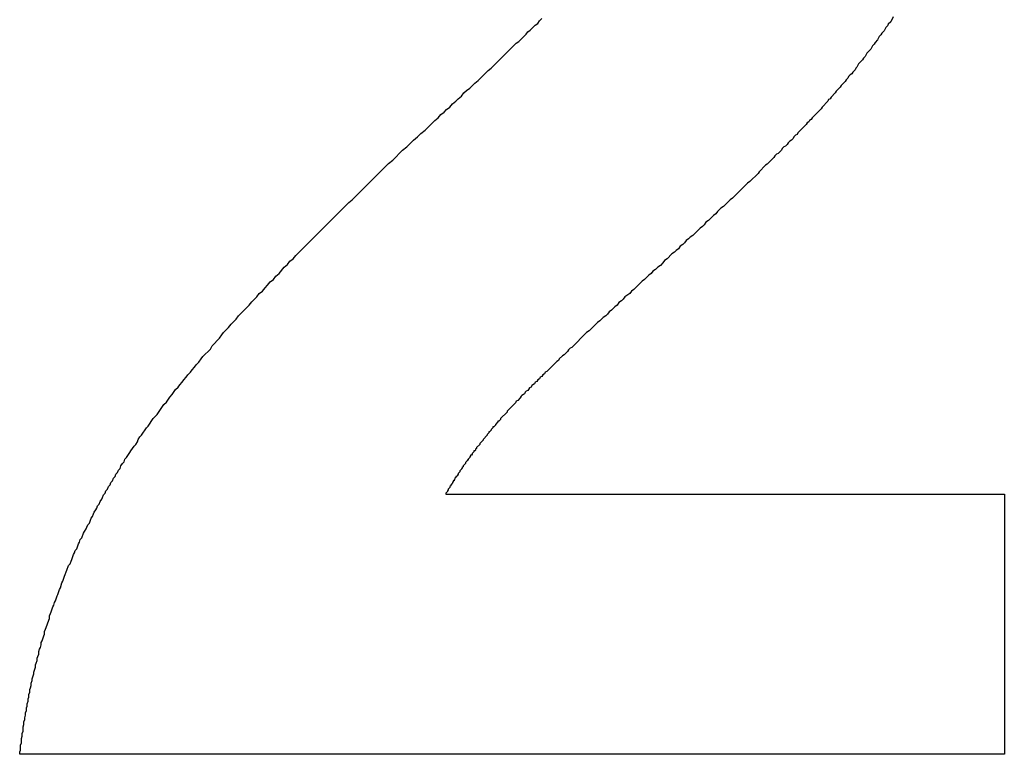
# Model space of a CAD drawing. Header units: millimetres. Extents: x -641 to 119, y -160 to 916.
# Tile 50 of 61: x -403.091 to -401.903, y 535.798 to 536.685. Entities that reach past the tile are written whole.
import ezdxf

# ---------------------------------------------------------------- set-up
doc = ezdxf.new("R2010")
doc.units = ezdxf.units.MM
doc.header["$LTSCALE"] = 32.67
doc.layers.get('0').update_dxf_attribs({"linetype": 'CONTINUOUS'})

msp = doc.modelspace()

# ---------------------------------------------------------------- linework, layer by layer
at = {"color": 7, "linetype": 'Continuous'}
for p, q in [((-402.4691, 536.6785), (-402.4661, 536.6805)), ((-402.4661, 536.6805), (-402.4641, 536.6835)), ((-402.4641, 536.6835), (-402.4611, 536.6865)), ((-402.0431, 536.6795), (-402.0441, 536.6775)), ((-402.0401, 536.6825), (-402.0431, 536.6795)), ((-402.0371, 536.6885), (-402.0401, 536.6825)), ((-402.4891, 536.6585), (-402.4801, 536.6675)), ((-402.4801, 536.6675), (-402.4781, 536.6705)), ((-402.4781, 536.6705), (-402.4751, 536.6725)), ((-402.4751, 536.6725), (-402.4691, 536.6785)), ((-402.0511, 536.6685), (-402.0521, 536.6665)), ((-402.0481, 536.6715), (-402.0511, 536.6685)), ((-402.0461, 536.6755), (-402.0481, 536.6715)), ((-402.0441, 536.6775), (-402.0461, 536.6755)), ((-402.5221, 536.6265), (-402.4921, 536.6565)), ((-402.4921, 536.6565), (-402.4891, 536.6585)), ((-402.0601, 536.6555), (-402.0621, 536.6535)), ((-402.0591, 536.6575), (-402.0601, 536.6555)), ((-402.0561, 536.6605), (-402.0591, 536.6575)), ((-402.0541, 536.6645), (-402.0561, 536.6605)), ((-402.0521, 536.6665), (-402.0541, 536.6645)), ((-402.0691, 536.6445), (-402.0711, 536.6405)), ((-402.0641, 536.6495), (-402.0691, 536.6445)), ((-402.0621, 536.6535), (-402.0641, 536.6495)), ((-402.0741, 536.6365), (-402.0791, 536.6315)), ((-402.0731, 536.6385), (-402.0741, 536.6365)), ((-402.0711, 536.6405), (-402.0731, 536.6385)), ((-402.5381, 536.6115), (-402.5261, 536.6235)), ((-402.5261, 536.6235), (-402.5221, 536.6265)), ((-402.0861, 536.6215), (-402.0871, 536.6195)), ((-402.0831, 536.6245), (-402.0861, 536.6215)), ((-402.0821, 536.6265), (-402.0831, 536.6245)), ((-402.0811, 536.6275), (-402.0821, 536.6265)), ((-402.0791, 536.6315), (-402.0811, 536.6275)), ((-402.5481, 536.6025), (-402.5421, 536.6085)), ((-402.5421, 536.6085), (-402.5381, 536.6115)), ((-402.0951, 536.6105), (-402.1001, 536.6055)), ((-402.0941, 536.6125), (-402.0951, 536.6105)), ((-402.0921, 536.6145), (-402.0941, 536.6125)), ((-402.0911, 536.6165), (-402.0921, 536.6145)), ((-402.0891, 536.6185), (-402.0911, 536.6165)), ((-402.0871, 536.6195), (-402.0891, 536.6185)), ((-402.5581, 536.5925), (-402.5551, 536.5965)), ((-402.5551, 536.5965), (-402.5521, 536.5995)), ((-402.5521, 536.5995), (-402.5481, 536.6025)), ((-402.1071, 536.5965), (-402.1121, 536.5915)), ((-402.1061, 536.5985), (-402.1071, 536.5965)), ((-402.1011, 536.6035), (-402.1061, 536.5985)), ((-402.1001, 536.6055), (-402.1011, 536.6035)), ((-402.5691, 536.5835), (-402.5651, 536.5865)), ((-402.5651, 536.5865), (-402.5621, 536.5895)), ((-402.5621, 536.5895), (-402.5581, 536.5925)), ((-402.1161, 536.5865), (-402.1231, 536.5795)), ((-402.1151, 536.5885), (-402.1161, 536.5865)), ((-402.1131, 536.5895), (-402.1151, 536.5885)), ((-402.1121, 536.5915), (-402.1131, 536.5895)), ((-402.5831, 536.5705), (-402.5791, 536.5735)), ((-402.5791, 536.5735), (-402.5761, 536.5765)), ((-402.5761, 536.5765), (-402.5721, 536.5795)), ((-402.5721, 536.5795), (-402.5691, 536.5835)), ((-402.1241, 536.5775), (-402.1351, 536.5665)), ((-402.1231, 536.5795), (-402.1241, 536.5775)), ((-402.6021, 536.5515), (-402.5901, 536.5635)), ((-402.5901, 536.5635), (-402.5861, 536.5665)), ((-402.5861, 536.5665), (-402.5831, 536.5705)), ((-402.1411, 536.5605), (-402.1421, 536.5585)), ((-402.1391, 536.5615), (-402.1411, 536.5605)), ((-402.1381, 536.5635), (-402.1391, 536.5615)), ((-402.1361, 536.5645), (-402.1381, 536.5635)), ((-402.1351, 536.5665), (-402.1361, 536.5645)), ((-402.6071, 536.5475), (-402.6021, 536.5515)), ((-402.1521, 536.5485), (-402.1531, 536.5465)), ((-402.1421, 536.5585), (-402.1521, 536.5485)), ((-402.6241, 536.5315), (-402.6161, 536.5395)), ((-402.6161, 536.5395), (-402.6111, 536.5435)), ((-402.6111, 536.5435), (-402.6071, 536.5475)), ((-402.1641, 536.5365), (-402.1651, 536.5345)), ((-402.1621, 536.5385), (-402.1641, 536.5365)), ((-402.1601, 536.5395), (-402.1621, 536.5385)), ((-402.1581, 536.5415), (-402.1601, 536.5395)), ((-402.1571, 536.5435), (-402.1581, 536.5415)), ((-402.1551, 536.5455), (-402.1571, 536.5435)), ((-402.1531, 536.5465), (-402.1551, 536.5455)), ((-402.6411, 536.5155), (-402.6291, 536.5275)), ((-402.6291, 536.5275), (-402.6241, 536.5315)), ((-402.1721, 536.5275), (-402.1761, 536.5235)), ((-402.1711, 536.5295), (-402.1721, 536.5275)), ((-402.1691, 536.5315), (-402.1711, 536.5295)), ((-402.1671, 536.5325), (-402.1691, 536.5315)), ((-402.1651, 536.5345), (-402.1671, 536.5325)), ((-402.6461, 536.5115), (-402.6411, 536.5155)), ((-402.1811, 536.5185), (-402.1891, 536.5105)), ((-402.1801, 536.5205), (-402.1811, 536.5185)), ((-402.1781, 536.5225), (-402.1801, 536.5205)), ((-402.1761, 536.5235), (-402.1781, 536.5225)), ((-402.6901, 536.4675), (-402.6461, 536.5115)), ((-402.1991, 536.5015), (-402.2001, 536.4995)), ((-402.1911, 536.5095), (-402.1991, 536.5015)), ((-402.1891, 536.5105), (-402.1911, 536.5095)), ((-402.2101, 536.4895), (-402.2131, 536.4875)), ((-402.2001, 536.4995), (-402.2101, 536.4895)), ((-402.2131, 536.4875), (-402.2311, 536.4695)), ((-402.6941, 536.4645), (-402.6901, 536.4675)), ((-402.2341, 536.4675), (-402.2421, 536.4595)), ((-402.2311, 536.4695), (-402.2341, 536.4675)), ((-402.7581, 536.4005), (-402.6941, 536.4645)), ((-402.2491, 536.4535), (-402.2511, 536.4505)), ((-402.2451, 536.4575), (-402.2491, 536.4535)), ((-402.2421, 536.4595), (-402.2451, 536.4575)), ((-402.2601, 536.4425), (-402.2631, 536.4405)), ((-402.2541, 536.4485), (-402.2601, 536.4425)), ((-402.2511, 536.4505), (-402.2541, 536.4485)), ((-402.2701, 536.4335), (-402.2791, 536.4245)), ((-402.2671, 536.4355), (-402.2701, 536.4335)), ((-402.2651, 536.4375), (-402.2671, 536.4355)), ((-402.2631, 536.4405), (-402.2651, 536.4375)), ((-402.2871, 536.4185), (-402.2891, 536.4155)), ((-402.2841, 536.4205), (-402.2871, 536.4185)), ((-402.2821, 536.4225), (-402.2841, 536.4205)), ((-402.2791, 536.4245), (-402.2821, 536.4225)), ((-402.2991, 536.4065), (-402.3011, 536.4045)), ((-402.2961, 536.4085), (-402.2991, 536.4065)), ((-402.2941, 536.4115), (-402.2961, 536.4085)), ((-402.2911, 536.4135), (-402.2941, 536.4115)), ((-402.2891, 536.4155), (-402.2911, 536.4135)), ((-402.7651, 536.3935), (-402.7611, 536.3965)), ((-402.7611, 536.3965), (-402.7581, 536.4005)), ((-402.3131, 536.3945), (-402.3151, 536.3915)), ((-402.3101, 536.3965), (-402.3131, 536.3945)), ((-402.3041, 536.4025), (-402.3101, 536.3965)), ((-402.3011, 536.4045), (-402.3041, 536.4025)), ((-402.7781, 536.3785), (-402.7721, 536.3865)), ((-402.7721, 536.3865), (-402.7681, 536.3895)), ((-402.7681, 536.3895), (-402.7651, 536.3935)), ((-402.3241, 536.3835), (-402.3271, 536.3815)), ((-402.3211, 536.3865), (-402.3241, 536.3835)), ((-402.3181, 536.3885), (-402.3211, 536.3865)), ((-402.3151, 536.3915), (-402.3181, 536.3885)), ((-402.7891, 536.3685), (-402.7851, 536.3715)), ((-402.7851, 536.3715), (-402.7821, 536.3755)), ((-402.7821, 536.3755), (-402.7781, 536.3785)), ((-402.3371, 536.3715), (-402.3401, 536.3695)), ((-402.3321, 536.3765), (-402.3371, 536.3715)), ((-402.3291, 536.3785), (-402.3321, 536.3765)), ((-402.3271, 536.3815), (-402.3291, 536.3785)), ((-402.7981, 536.3575), (-402.7951, 536.3615)), ((-402.7951, 536.3615), (-402.7921, 536.3645)), ((-402.7921, 536.3645), (-402.7891, 536.3685)), ((-402.3501, 536.3595), (-402.3531, 536.3575)), ((-402.3401, 536.3695), (-402.3501, 536.3595)), ((-402.8111, 536.3445), (-402.8051, 536.3505)), ((-402.8051, 536.3505), (-402.8021, 536.3545)), ((-402.8021, 536.3545), (-402.7981, 536.3575)), ((-402.3631, 536.3475), (-402.3651, 536.3455)), ((-402.3611, 536.3505), (-402.3631, 536.3475)), ((-402.3551, 536.3545), (-402.3611, 536.3505)), ((-402.3531, 536.3575), (-402.3551, 536.3545)), ((-402.8271, 536.3275), (-402.8141, 536.3405)), ((-402.8141, 536.3405), (-402.8111, 536.3445)), ((-402.3731, 536.3385), (-402.3771, 536.3345)), ((-402.3701, 536.3405), (-402.3731, 536.3385)), ((-402.3681, 536.3435), (-402.3701, 536.3405)), ((-402.3651, 536.3455), (-402.3681, 536.3435)), ((-402.8361, 536.3175), (-402.8301, 536.3235)), ((-402.8301, 536.3235), (-402.8271, 536.3275)), ((-402.3871, 536.3255), (-402.3911, 536.3215)), ((-402.3841, 536.3275), (-402.3871, 536.3255)), ((-402.3821, 536.3295), (-402.3841, 536.3275)), ((-402.3801, 536.3325), (-402.3821, 536.3295)), ((-402.3771, 536.3345), (-402.3801, 536.3325)), ((-402.8451, 536.3075), (-402.8391, 536.3135)), ((-402.8391, 536.3135), (-402.8361, 536.3175)), ((-402.3941, 536.3195), (-402.4041, 536.3095)), ((-402.3911, 536.3215), (-402.3941, 536.3195)), ((-402.8591, 536.2915), (-402.8501, 536.3005)), ((-402.8501, 536.3005), (-402.8471, 536.3045)), ((-402.8471, 536.3045), (-402.8451, 536.3075)), ((-402.4071, 536.3075), (-402.4251, 536.2895)), ((-402.4041, 536.3095), (-402.4071, 536.3075)), ((-402.8701, 536.2785), (-402.8611, 536.2875)), ((-402.8611, 536.2875), (-402.8591, 536.2915)), ((-402.4271, 536.2885), (-402.4291, 536.2865)), ((-402.4251, 536.2895), (-402.4271, 536.2885)), ((-402.8751, 536.2715), (-402.8721, 536.2755)), ((-402.8721, 536.2755), (-402.8701, 536.2785)), ((-402.4401, 536.2755), (-402.4411, 536.2735)), ((-402.4361, 536.2795), (-402.4401, 536.2755)), ((-402.4341, 536.2805), (-402.4361, 536.2795)), ((-402.4301, 536.2845), (-402.4341, 536.2805)), ((-402.4291, 536.2865), (-402.4301, 536.2845)), ((-402.8831, 536.2625), (-402.8801, 536.2655)), ((-402.8801, 536.2655), (-402.8781, 536.2685)), ((-402.8781, 536.2685), (-402.8751, 536.2715)), ((-402.4431, 536.2725), (-402.4551, 536.2605)), ((-402.4411, 536.2735), (-402.4431, 536.2725)), ((-402.8931, 536.2505), (-402.8901, 536.2535)), ((-402.8901, 536.2535), (-402.8881, 536.2565)), ((-402.8881, 536.2565), (-402.8851, 536.2595)), ((-402.8851, 536.2595), (-402.8831, 536.2625)), ((-402.4641, 536.2515), (-402.4661, 536.2505)), ((-402.4631, 536.2535), (-402.4641, 536.2515)), ((-402.4611, 536.2545), (-402.4631, 536.2535)), ((-402.4601, 536.2565), (-402.4611, 536.2545)), ((-402.4581, 536.2575), (-402.4601, 536.2565)), ((-402.4571, 536.2595), (-402.4581, 536.2575)), ((-402.4551, 536.2605), (-402.4571, 536.2595)), ((-402.9031, 536.2385), (-402.9001, 536.2415)), ((-402.9001, 536.2415), (-402.8981, 536.2445)), ((-402.8981, 536.2445), (-402.8951, 536.2475)), ((-402.8951, 536.2475), (-402.8931, 536.2505)), ((-402.4761, 536.2405), (-402.4771, 536.2385)), ((-402.4741, 536.2415), (-402.4761, 536.2405)), ((-402.4731, 536.2435), (-402.4741, 536.2415)), ((-402.4721, 536.2445), (-402.4731, 536.2435)), ((-402.4701, 536.2455), (-402.4721, 536.2445)), ((-402.4691, 536.2475), (-402.4701, 536.2455)), ((-402.4671, 536.2485), (-402.4691, 536.2475)), ((-402.4661, 536.2505), (-402.4671, 536.2485)), ((-402.9141, 536.2235), (-402.9101, 536.2295)), ((-402.9101, 536.2295), (-402.9071, 536.2325)), ((-402.9071, 536.2325), (-402.9031, 536.2385)), ((-402.4871, 536.2285), (-402.4901, 536.2255)), ((-402.4861, 536.2305), (-402.4871, 536.2285)), ((-402.4851, 536.2315), (-402.4861, 536.2305)), ((-402.4831, 536.2325), (-402.4851, 536.2315)), ((-402.4821, 536.2335), (-402.4831, 536.2325)), ((-402.4811, 536.2355), (-402.4821, 536.2335)), ((-402.4801, 536.2365), (-402.4811, 536.2355)), ((-402.4781, 536.2375), (-402.4801, 536.2365)), ((-402.4771, 536.2385), (-402.4781, 536.2375)), ((-402.9251, 536.2085), (-402.9171, 536.2205)), ((-402.9171, 536.2205), (-402.9141, 536.2235)), ((-402.4931, 536.2225), (-402.5031, 536.2125)), ((-402.4921, 536.2245), (-402.4931, 536.2225)), ((-402.4901, 536.2255), (-402.4921, 536.2245)), ((-402.9301, 536.2035), (-402.9251, 536.2085)), ((-402.5031, 536.2115), (-402.5111, 536.2035)), ((-402.5031, 536.2125), (-402.5031, 536.2115)), ((-402.9441, 536.1835), (-402.9381, 536.1925)), ((-402.9381, 536.1925), (-402.9361, 536.1945)), ((-402.9361, 536.1945), (-402.9301, 536.2035)), ((-402.5201, 536.1925), (-402.5221, 536.1905)), ((-402.5201, 536.1935), (-402.5201, 536.1925)), ((-402.5191, 536.1935), (-402.5201, 536.1935)), ((-402.5171, 536.1955), (-402.5191, 536.1935)), ((-402.5141, 536.1995), (-402.5171, 536.1965)), ((-402.5171, 536.1965), (-402.5171, 536.1955)), ((-402.5141, 536.2005), (-402.5141, 536.1995)), ((-402.5131, 536.2005), (-402.5141, 536.2005)), ((-402.5111, 536.2025), (-402.5131, 536.2005)), ((-402.5111, 536.2035), (-402.5111, 536.2025)), ((-402.9481, 536.1785), (-402.9461, 536.1815)), ((-402.9461, 536.1815), (-402.9441, 536.1835)), ((-402.5271, 536.1835), (-402.5321, 536.1785)), ((-402.5251, 536.1865), (-402.5271, 536.1845)), ((-402.5271, 536.1845), (-402.5271, 536.1835)), ((-402.5251, 536.1875), (-402.5251, 536.1865)), ((-402.5241, 536.1875), (-402.5251, 536.1875)), ((-402.5221, 536.1895), (-402.5241, 536.1875)), ((-402.5221, 536.1905), (-402.5221, 536.1895)), ((-402.9571, 536.1645), (-402.9531, 536.1705)), ((-402.9531, 536.1705), (-402.9511, 536.1725)), ((-402.9511, 536.1725), (-402.9491, 536.1755)), ((-402.9491, 536.1755), (-402.9481, 536.1785)), ((-402.5361, 536.1725), (-402.5401, 536.1685)), ((-402.5401, 536.1685), (-402.5401, 536.1675)), ((-402.5321, 536.1775), (-402.5361, 536.1735)), ((-402.5361, 536.1735), (-402.5361, 536.1725)), ((-402.5321, 536.1785), (-402.5321, 536.1775)), ((-402.9641, 536.1545), (-402.9621, 536.1565)), ((-402.9621, 536.1565), (-402.9581, 536.1625)), ((-402.9581, 536.1625), (-402.9571, 536.1645)), ((-402.5481, 536.1565), (-402.5501, 536.1545)), ((-402.5471, 536.1585), (-402.5481, 536.1575)), ((-402.5481, 536.1575), (-402.5481, 536.1565)), ((-402.5471, 536.1595), (-402.5471, 536.1585)), ((-402.5461, 536.1595), (-402.5471, 536.1595)), ((-402.5451, 536.1605), (-402.5461, 536.1595)), ((-402.5431, 536.1635), (-402.5451, 536.1615)), ((-402.5451, 536.1615), (-402.5451, 536.1605)), ((-402.5431, 536.1645), (-402.5431, 536.1635)), ((-402.5421, 536.1645), (-402.5431, 536.1645)), ((-402.5411, 536.1655), (-402.5421, 536.1645)), ((-402.5401, 536.1675), (-402.5411, 536.1665)), ((-402.5411, 536.1665), (-402.5411, 536.1655)), ((-402.9701, 536.1435), (-402.9691, 536.1465)), ((-402.9691, 536.1465), (-402.9671, 536.1495)), ((-402.9671, 536.1495), (-402.9651, 536.1515)), ((-402.9651, 536.1515), (-402.9641, 536.1545)), ((-402.5561, 536.1455), (-402.5571, 536.1445)), ((-402.5571, 536.1445), (-402.5571, 536.1435)), ((-402.5531, 536.1495), (-402.5561, 536.1465)), ((-402.5561, 536.1465), (-402.5561, 536.1455)), ((-402.5511, 536.1525), (-402.5531, 536.1505)), ((-402.5531, 536.1505), (-402.5531, 536.1495)), ((-402.5511, 536.1535), (-402.5511, 536.1525)), ((-402.5501, 536.1535), (-402.5511, 536.1535)), ((-402.5501, 536.1545), (-402.5501, 536.1535)), ((-402.9781, 536.1315), (-402.9761, 536.1335)), ((-402.9761, 536.1335), (-402.9751, 536.1365)), ((-402.9751, 536.1365), (-402.9731, 536.1385)), ((-402.9731, 536.1385), (-402.9721, 536.1415)), ((-402.9721, 536.1415), (-402.9701, 536.1435)), ((-402.5651, 536.1335), (-402.5651, 536.1325)), ((-402.5641, 536.1335), (-402.5651, 536.1335)), ((-402.5631, 536.1345), (-402.5641, 536.1335)), ((-402.5621, 536.1365), (-402.5631, 536.1355)), ((-402.5631, 536.1355), (-402.5631, 536.1345)), ((-402.5601, 536.1395), (-402.5621, 536.1375)), ((-402.5621, 536.1375), (-402.5621, 536.1365)), ((-402.5581, 536.1425), (-402.5601, 536.1405)), ((-402.5601, 536.1405), (-402.5601, 536.1395)), ((-402.5581, 536.1435), (-402.5581, 536.1425)), ((-402.5571, 536.1435), (-402.5581, 536.1435)), ((-402.9851, 536.1185), (-402.9841, 536.1215)), ((-402.9841, 536.1215), (-402.9821, 536.1235)), ((-402.9821, 536.1235), (-402.9811, 536.1265)), ((-402.9811, 536.1265), (-402.9791, 536.1285)), ((-402.9791, 536.1285), (-402.9781, 536.1315)), ((-402.5711, 536.1225), (-402.5721, 536.1215)), ((-402.5721, 536.1215), (-402.5721, 536.1205)), ((-402.5711, 536.1235), (-402.5711, 536.1225)), ((-402.5701, 536.1235), (-402.5711, 536.1235)), ((-402.5691, 536.1255), (-402.5701, 536.1245)), ((-402.5701, 536.1245), (-402.5701, 536.1235)), ((-402.5681, 536.1275), (-402.5691, 536.1265)), ((-402.5691, 536.1265), (-402.5691, 536.1255)), ((-402.5681, 536.1285), (-402.5681, 536.1275)), ((-402.5671, 536.1285), (-402.5681, 536.1285)), ((-402.5661, 536.1305), (-402.5671, 536.1295)), ((-402.5671, 536.1295), (-402.5671, 536.1285)), ((-402.5651, 536.1325), (-402.5661, 536.1315)), ((-402.5661, 536.1315), (-402.5661, 536.1305)), ((-402.9911, 536.1085), (-402.9901, 536.1115)), ((-402.9901, 536.1115), (-402.9881, 536.1135)), ((-402.9881, 536.1135), (-402.9871, 536.1165)), ((-402.9871, 536.1165), (-402.9851, 536.1185)), ((-402.5751, 536.1155), (-402.5771, 536.1135)), ((-402.5771, 536.1135), (-402.5771, 536.1125)), ((-402.5771, 536.1125), (-401.9031, 536.1125)), ((-402.5741, 536.1175), (-402.5751, 536.1165)), ((-402.5751, 536.1165), (-402.5751, 536.1155)), ((-402.5721, 536.1205), (-402.5741, 536.1185)), ((-402.5741, 536.1185), (-402.5741, 536.1175)), ((-401.9031, 536.1125), (-401.9031, 535.7985)), ((-402.9981, 536.0955), (-402.9971, 536.0985)), ((-402.9971, 536.0985), (-402.9951, 536.1005)), ((-402.9951, 536.1005), (-402.9941, 536.1035)), ((-402.9941, 536.1035), (-402.9921, 536.1065)), ((-402.9921, 536.1065), (-402.9911, 536.1085)), ((-403.0051, 536.0835), (-403.0031, 536.0855)), ((-403.0031, 536.0855), (-403.0021, 536.0885)), ((-403.0021, 536.0885), (-403.0011, 536.0905)), ((-403.0011, 536.0905), (-402.9991, 536.0935)), ((-402.9991, 536.0935), (-402.9981, 536.0955)), ((-403.0101, 536.0725), (-403.0091, 536.0755)), ((-403.0091, 536.0755), (-403.0071, 536.0775)), ((-403.0071, 536.0775), (-403.0051, 536.0835)), ((-403.0161, 536.0595), (-403.0141, 536.0655)), ((-403.0141, 536.0655), (-403.0131, 536.0675)), ((-403.0131, 536.0675), (-403.0111, 536.0705)), ((-403.0111, 536.0705), (-403.0101, 536.0725)), ((-403.0221, 536.0465), (-403.0201, 536.0525)), ((-403.0201, 536.0525), (-403.0191, 536.0545)), ((-403.0191, 536.0545), (-403.0181, 536.0575)), ((-403.0181, 536.0575), (-403.0161, 536.0595)), ((-403.0281, 536.0335), (-403.0261, 536.0395)), ((-403.0261, 536.0395), (-403.0251, 536.0415)), ((-403.0251, 536.0415), (-403.0241, 536.0445)), ((-403.0241, 536.0445), (-403.0221, 536.0465)), ((-403.0341, 536.0205), (-403.0321, 536.0265)), ((-403.0321, 536.0265), (-403.0301, 536.0285)), ((-403.0301, 536.0285), (-403.0291, 536.0315)), ((-403.0291, 536.0315), (-403.0281, 536.0335)), ((-403.0371, 536.0135), (-403.0361, 536.0155)), ((-403.0361, 536.0155), (-403.0351, 536.0185)), ((-403.0351, 536.0185), (-403.0341, 536.0205)), ((-403.0421, 535.9995), (-403.0401, 536.0055)), ((-403.0401, 536.0055), (-403.0391, 536.0075)), ((-403.0391, 536.0075), (-403.0371, 536.0135)), ((-403.0461, 535.9895), (-403.0451, 535.9915)), ((-403.0451, 535.9915), (-403.0431, 535.9975)), ((-403.0431, 535.9975), (-403.0421, 535.9995)), ((-403.0511, 535.9765), (-403.0501, 535.9785)), ((-403.0501, 535.9785), (-403.0491, 535.9815)), ((-403.0491, 535.9815), (-403.0481, 535.9835)), ((-403.0481, 535.9835), (-403.0461, 535.9895)), ((-403.0551, 535.9655), (-403.0541, 535.9685)), ((-403.0541, 535.9685), (-403.0531, 535.9705)), ((-403.0531, 535.9705), (-403.0511, 535.9765)), ((-403.0591, 535.9515), (-403.0561, 535.9605)), ((-403.0561, 535.9605), (-403.0551, 535.9625)), ((-403.0551, 535.9625), (-403.0551, 535.9655)), ((-403.0621, 535.9415), (-403.0611, 535.9435)), ((-403.0611, 535.9465), (-403.0601, 535.9495)), ((-403.0611, 535.9435), (-403.0611, 535.9465)), ((-403.0601, 535.9495), (-403.0591, 535.9515)), ((-403.0651, 535.9335), (-403.0641, 535.9355)), ((-403.0651, 535.9305), (-403.0651, 535.9335)), ((-403.0641, 535.9355), (-403.0621, 535.9415)), ((-403.0691, 535.9165), (-403.0681, 535.9195)), ((-403.0681, 535.9225), (-403.0671, 535.9255)), ((-403.0681, 535.9195), (-403.0681, 535.9225)), ((-403.0671, 535.9255), (-403.0661, 535.9275)), ((-403.0661, 535.9275), (-403.0651, 535.9305)), ((-403.0721, 535.9065), (-403.0711, 535.9085)), ((-403.0711, 535.9085), (-403.0701, 535.9115)), ((-403.0701, 535.9145), (-403.0691, 535.9165)), ((-403.0701, 535.9115), (-403.0701, 535.9145)), ((-403.0761, 535.8895), (-403.0741, 535.8955)), ((-403.0741, 535.8975), (-403.0721, 535.9035)), ((-403.0741, 535.8955), (-403.0741, 535.8975)), ((-403.0721, 535.9035), (-403.0721, 535.9065)), ((-403.0771, 535.8845), (-403.0761, 535.8875)), ((-403.0771, 535.8815), (-403.0771, 535.8845)), ((-403.0761, 535.8875), (-403.0761, 535.8895)), ((-403.0801, 535.8705), (-403.0791, 535.8735)), ((-403.0791, 535.8765), (-403.0781, 535.8785)), ((-403.0791, 535.8735), (-403.0791, 535.8765)), ((-403.0781, 535.8785), (-403.0771, 535.8815)), ((-403.0821, 535.8595), (-403.0811, 535.8625)), ((-403.0821, 535.8565), (-403.0821, 535.8595)), ((-403.0811, 535.8655), (-403.0801, 535.8675)), ((-403.0811, 535.8625), (-403.0811, 535.8655)), ((-403.0801, 535.8675), (-403.0801, 535.8705)), ((-403.0841, 535.8485), (-403.0831, 535.8515)), ((-403.0841, 535.8455), (-403.0841, 535.8485)), ((-403.0831, 535.8545), (-403.0821, 535.8565)), ((-403.0831, 535.8515), (-403.0831, 535.8545)), ((-403.0861, 535.8375), (-403.0851, 535.8405)), ((-403.0861, 535.8345), (-403.0861, 535.8375)), ((-403.0851, 535.8425), (-403.0841, 535.8455)), ((-403.0851, 535.8405), (-403.0851, 535.8425)), ((-403.0881, 535.8235), (-403.0871, 535.8265)), ((-403.0871, 535.8315), (-403.0861, 535.8345)), ((-403.0871, 535.8265), (-403.0871, 535.8315)), ((-403.0901, 535.8095), (-403.0891, 535.8125)), ((-403.0891, 535.8175), (-403.0881, 535.8205)), ((-403.0891, 535.8125), (-403.0891, 535.8175)), ((-403.0881, 535.8205), (-403.0881, 535.8235)), ((-403.0911, 535.8015), (-403.0901, 535.8035)), ((-403.0911, 535.7985), (-403.0911, 535.8015)), ((-403.0901, 535.8035), (-403.0901, 535.8095)), ((-401.9031, 535.7985), (-403.0911, 535.7985))]:
    msp.add_line(p, q, dxfattribs=at)

doc.saveas('drawing.dxf')
